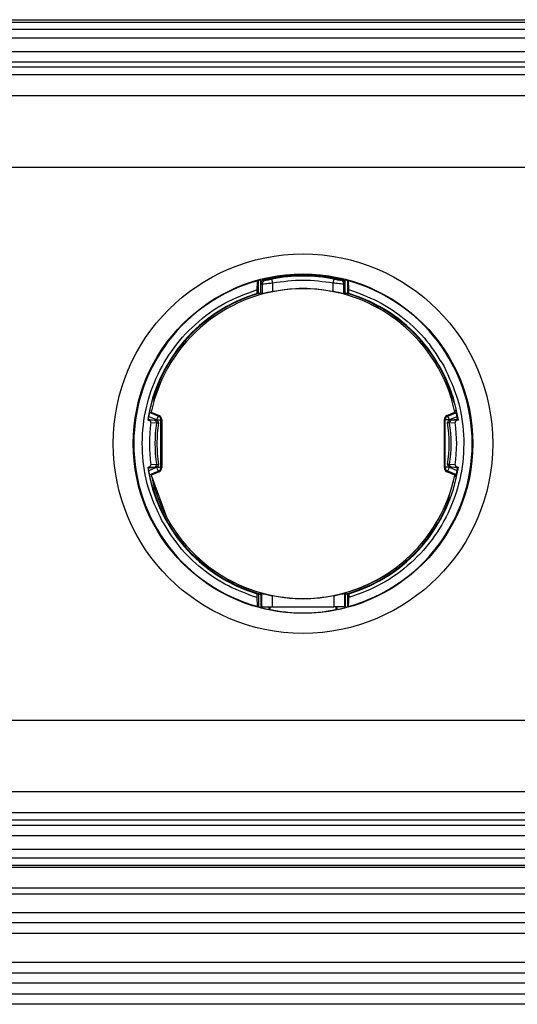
# Model space of a CAD drawing. Header units: millimetres. Extents: x 3 to 429, y 3 to 277.
# Tile 7 of 35: x 93 to 104, y 87 to 110. Entities that reach past the tile are written whole.
import ezdxf

# ---------------------------------------------------------------- set-up
doc = ezdxf.new("R2010")
doc.units = ezdxf.units.MM

msp = doc.modelspace()

# ---------------------------------------------------------------- linework, layer by layer
at = {"color": 7, "linetype": 'Continuous', "lineweight": 25}
for p, q in [((56.7524, 110.092), (201.7524, 110.092)), ((56.7524, 110.0352), (201.7524, 110.0352)), ((56.7524, 109.8684), (201.7524, 109.8684)), ((201.7524, 109.6519), (56.7524, 109.6519)), ((56.7524, 109.335), (201.7524, 109.335)), ((201.7524, 109.085), (56.7524, 109.085)), ((57.5024, 108.9699), (201.5024, 108.9699)), ((201.5024, 108.7842), (57.5024, 108.7842)), ((201.5024, 108.285), (60.0521, 108.285)), ((61.2524, 106.5975), (200.8774, 106.5975)), ((98.4437, 103.9716), (98.4437, 103.9523)), ((100.0611, 103.9523), (100.0611, 103.9716)), ((98.1999, 103.5972), (98.1999, 103.9127)), ((98.2498, 103.6107), (98.2498, 103.9268)), ((98.2524, 103.8299), (98.2849, 103.8175)), ((98.2849, 103.8175), (98.2849, 103.5964)), ((98.3293, 103.927), (98.3622, 103.9148)), ((98.534, 103.6426), (98.534, 103.8414)), ((99.9708, 103.6426), (99.9708, 103.8414)), ((100.1426, 103.9148), (100.1755, 103.927)), ((100.2199, 103.8175), (100.2524, 103.8299)), ((100.2199, 103.5964), (100.2199, 103.8175)), ((100.2549, 103.6107), (100.2549, 103.9268)), ((100.3049, 103.9127), (100.3049, 103.5972)), ((98.1683, 103.5987), (98.1683, 103.6885)), ((98.2524, 103.6114), (98.2524, 103.6076)), ((98.2849, 103.5964), (98.2524, 103.6076)), ((100.2524, 103.6076), (100.2199, 103.5964)), ((100.2524, 103.6076), (100.2524, 103.6114)), ((100.3365, 103.5987), (100.3365, 103.6885)), ((95.7825, 100.5965), (95.6059, 100.6697)), ((95.6295, 100.768), (95.6529, 100.7805)), ((95.8207, 100.6888), (95.6295, 100.768)), ((95.6529, 100.7805), (95.6539, 100.78)), ((95.6539, 100.78), (95.8402, 100.7018)), ((95.8207, 100.6888), (95.7825, 100.5965)), ((95.8402, 100.7018), (95.8207, 100.6888)), ((102.6646, 100.7018), (102.8508, 100.78)), ((102.6646, 100.7018), (102.6841, 100.6888)), ((102.6841, 100.6888), (102.8753, 100.768)), ((102.7223, 100.5965), (102.6841, 100.6888)), ((102.8989, 100.6697), (102.7223, 100.5965)), ((102.8508, 100.78), (102.8519, 100.7805)), ((95.5694, 100.6183), (95.782, 100.5846)), ((95.5898, 100.5897), (95.5694, 100.5929)), ((95.7462, 100.5814), (95.5898, 100.5897)), ((95.6433, 100.534), (95.7763, 100.5268)), ((95.7825, 100.5844), (95.7825, 100.5965)), ((95.821, 100.5275), (95.8237, 100.5279)), ((95.8231, 100.527), (95.8232, 100.5412)), ((95.8824, 100.5965), (95.9015, 100.6093)), ((95.8824, 99.4734), (95.8824, 100.5965)), ((95.9015, 100.6093), (95.9015, 99.4606)), ((102.6033, 99.4606), (102.6033, 100.6093)), ((102.6224, 100.5965), (102.6033, 100.6093)), ((102.6224, 99.4734), (102.6224, 100.5965)), ((102.6838, 100.5275), (102.681, 100.5279)), ((102.6816, 100.5415), (102.6817, 100.527)), ((102.7223, 100.5965), (102.7223, 100.5844)), ((102.9354, 100.6183), (102.7228, 100.5846)), ((102.7285, 100.5268), (102.8615, 100.534)), ((102.915, 100.5897), (102.7586, 100.5814)), ((102.9354, 100.5929), (102.915, 100.5897)), ((95.7763, 99.5431), (95.6433, 99.5359)), ((95.821, 99.5425), (95.8237, 99.542)), ((95.8232, 99.5284), (95.8231, 99.5429)), ((102.6838, 99.5425), (102.681, 99.542)), ((102.6817, 99.5429), (102.6816, 99.5287)), ((102.8615, 99.5359), (102.7285, 99.5431)), ((95.5694, 99.4516), (95.782, 99.4853)), ((95.5694, 99.477), (95.5898, 99.4803)), ((95.5898, 99.4803), (95.7462, 99.4886)), ((95.6059, 99.4002), (95.7825, 99.4734)), ((95.6295, 99.3019), (95.8207, 99.3811)), ((95.6539, 99.2899), (95.6529, 99.2894)), ((95.6529, 99.2894), (96.0265, 98.2726)), ((95.8402, 99.3681), (95.6539, 99.2899)), ((95.7825, 99.4734), (95.7825, 99.4855)), ((95.7825, 99.4734), (95.8824, 99.4734)), ((95.8207, 99.3811), (95.8402, 99.3681)), ((95.8824, 99.4734), (95.9015, 99.4606)), ((102.6033, 99.4606), (102.6224, 99.4734)), ((102.7223, 99.4734), (102.6224, 99.4734)), ((102.6841, 99.3811), (102.6646, 99.3681)), ((102.8508, 99.2899), (102.6646, 99.3681)), ((102.8753, 99.3019), (102.6841, 99.3811)), ((102.7223, 99.4855), (102.7223, 99.4734)), ((102.7223, 99.4734), (102.8989, 99.4002)), ((102.9354, 99.4516), (102.7228, 99.4853)), ((102.7586, 99.4886), (102.915, 99.4803)), ((102.8519, 99.2894), (102.8508, 99.2899)), ((102.8753, 99.3019), (102.8519, 99.2894)), ((102.915, 99.4803), (102.9354, 99.477)), ((98.1683, 96.3814), (98.1683, 96.4712)), ((98.1999, 96.4727), (98.1999, 96.1572)), ((98.2524, 96.4623), (98.2714, 96.4768)), ((98.2714, 96.4768), (98.2714, 96.162)), ((100.2334, 96.4768), (100.2524, 96.4623)), ((100.2334, 96.4768), (100.2334, 96.162)), ((100.3049, 96.4727), (100.3049, 96.1572)), ((100.3365, 96.4712), (100.3365, 96.3814)), ((98.2498, 96.4592), (98.2498, 96.1431)), ((98.2524, 96.4585), (98.2524, 96.4623)), ((98.5211, 96.4299), (98.5211, 96.162)), ((99.9837, 96.4299), (99.9837, 96.162)), ((100.2524, 96.4585), (100.2524, 96.4623)), ((100.2549, 96.4592), (100.2549, 96.1431)), ((98.2714, 96.162), (98.2524, 96.162)), ((98.4437, 96.162), (98.4437, 96.0983)), ((98.4742, 96.0919), (98.4742, 96.162)), ((98.5211, 96.162), (99.9837, 96.162)), ((100.0306, 96.162), (100.0306, 96.0919)), ((100.0611, 96.0983), (100.0611, 96.162)), ((100.2524, 96.162), (100.2334, 96.162)), ((61.2524, 93.4725), (200.8774, 93.4725)), ((60.0521, 91.785), (201.5024, 91.785)), ((57.5024, 91.2857), (201.5024, 91.2857)), ((201.5024, 91.1), (57.5024, 91.1)), ((56.7524, 90.985), (201.7524, 90.985)), ((201.7524, 90.735), (56.7524, 90.735)), ((56.7524, 90.418), (201.7524, 90.418)), ((201.7524, 90.2015), (56.7524, 90.2015)), ((56.7524, 90.0347), (201.7524, 90.0347)), ((201.7524, 89.9779), (56.7524, 89.9779)), ((56.7524, 89.5012), (201.7524, 89.5012)), ((201.7524, 89.3463), (56.7524, 89.3463)), ((56.7524, 88.915), (201.7524, 88.915)), ((201.7524, 88.665), (56.7524, 88.665)), ((201.7524, 88.415), (56.7524, 88.415)), ((56.7524, 87.735), (201.7524, 87.735)), ((56.7524, 87.485), (201.7524, 87.485)), ((201.7524, 87.235), (56.7524, 87.235)), ((56.7524, 86.985), (201.7524, 86.985)), ((201.7524, 86.735), (56.7524, 86.735))]:
    msp.add_line(p, q, dxfattribs=at)
at = {"color": 7, "linetype": 'Continuous', "lineweight": 25, "flags": 128}
for points in [[(95.5881, 100.6153), (95.5904, 100.63), (95.6277, 100.8256)], [(102.9167, 100.6153), (102.9143, 100.63), (102.8771, 100.8256)], [(95.6277, 99.2443), (95.5904, 99.4399), (95.5881, 99.4546)], [(102.8771, 99.2443), (102.9143, 99.4399), (102.9167, 99.4546)]]:
    msp.add_lwpolyline(points, dxfattribs=at)
at = {"color": 7, "linetype": 'Continuous', "lineweight": 25}
for radius in [4.5, 4.025]:
    msp.add_circle((99.2524, 100.035), radius, dxfattribs=at)
for centre, radius, start, end in [((99.2524, 100.035), 4.0189, 101.60905, 104.44555), ((99.2524, 100.035), 3.9735, 79.31182, 100.68818), ((99.2524, 100.035), 4.0189, 75.55445, 78.39095), ((99.2524, 100.035), 4.011, 105.52787, 254.47213), ((99.2524, 100.035), 3.6759, 11.7013, 168.2987), ((99.2524, 100.035), 3.6748, 11.69782, 168.30219), ((99.2524, 100.035), 4.011, 285.52787, 74.47213), ((99.2524, 100.035), 3.725, 106.91928, 171.38584), ((99.2524, 100.035), 3.7121, 105.62796, 164.09199), ((99.2524, 100.035), 3.7121, 15.90801, 74.37204), ((99.2524, 100.035), 3.725, 8.61416, 73.08072), ((99.2524, 100.035), 3.72, 166.13616, 171.00098), ((99.2524, 100.035), 3.72, 8.99902, 13.86384), ((95.8013, 100.6095), 0.1002, 359.9054, 67.14314), ((102.7035, 100.6095), 0.1002, 112.85686, 180.0946), ((99.2524, 100.035), 3.6434, 172.12777, 187.87223), ((99.2524, 100.035), 3.5107, 171.94652, 188.05348), ((99.2524, 100.035), 3.4639, 171.8182, 180), ((99.2524, 100.035), 3.4639, 351.82445, 8.20899), ((99.2524, 100.035), 3.5107, 351.94652, 8.05348), ((99.2524, 100.035), 3.6434, 352.12777, 7.87223), ((99.2524, 100.035), 3.4639, 180, 188.17117), ((99.2524, 100.035), 3.725, 188.61416, 253.08072), ((99.2524, 100.035), 3.72, 188.99902, 193.86384), ((99.2524, 100.035), 3.6748, 191.69782, 348.30219), ((95.8013, 99.4604), 0.1002, 292.85686, 0.0946), ((99.2524, 100.035), 3.6759, 208.64789, 348.2987), ((99.2524, 100.035), 3.725, 286.91928, 351.38584), ((102.7035, 99.4604), 0.1002, 179.9054, 247.14314), ((99.2524, 100.035), 3.72, 346.13616, 351.00098), ((99.2524, 100.035), 3.7121, 195.90801, 254.37204), ((99.2524, 100.035), 3.7121, 285.62796, 340.11804), ((99.2524, 100.035), 4.0189, 255.55445, 258.39095), ((99.2524, 100.035), 4.0189, 281.60905, 284.44555)]:
    msp.add_arc(centre, radius, start, end, dxfattribs=at)
for centre, major_axis, ratio, start_param, end_param in [((100.889, 100.035), (4.9137, 0), 0.9429048, 2.1498795, 2.1550634), ((97.6158, 100.035), (4.9137, 0), 0.9429048, 0.9865292, 0.9917132), ((97.9922, 100.035), (3.7837, 0), 0.9429048, 1.5158714, 1.5242291), ((100.5126, 100.035), (3.7837, 0), 0.9429048, 1.6173636, 1.6257212), ((99.1315, 99.2715), (0.6061, 3.8265), 0.9798953, 1.369953, 1.3765393), ((99.3733, 99.2715), (-0.6061, 3.8265), 0.9798953, 4.906646, 4.9132323), ((99.1315, 100.7984), (-0.6061, 3.8265), 0.9798953, 1.7650534, 1.7716397), ((99.3733, 100.7984), (0.6061, 3.8265), 0.9798953, 4.5115456, 4.5181319), ((97.9922, 100.035), (3.7837, 0), 0.9429048, 4.7589562, 4.7673139), ((100.5126, 100.035), (3.7837, 0), 0.9429048, 4.6574641, 4.6658218), ((100.889, 100.035), (4.9137, 0), 0.9429048, 4.1281219, 4.1333058), ((97.6158, 100.035), (4.9137, 0), 0.9429048, 5.2914721, 5.2966561)]:
    msp.add_ellipse(centre, major_axis=major_axis, ratio=ratio, start_param=start_param, end_param=end_param, dxfattribs=at)
for points in [[(100.1755, 103.927), (99.8678, 103.981), (99.2524, 104.0889), (98.637, 103.981), (98.3293, 103.927)], [(98.534, 103.8414), (98.5316, 103.8539), (98.5269, 103.8787), (98.5209, 103.9105), (98.5166, 103.9335), (98.5158, 103.9375), (98.5154, 103.9395)], [(99.9708, 103.8414), (99.9732, 103.8539), (99.9779, 103.8787), (99.9839, 103.9105), (99.9882, 103.9335), (99.989, 103.9375), (99.9893, 103.9395)], [(99.9708, 103.8414), (99.7313, 103.875), (99.2524, 103.9422), (98.7734, 103.875), (98.534, 103.8414)], [(99.9708, 103.6426), (99.7313, 103.6781), (99.2524, 103.7489), (98.7734, 103.6781), (98.534, 103.6426)], [(95.8824, 100.5965), (95.8815, 100.6063), (95.8798, 100.626), (95.8665, 100.6527), (95.8469, 100.6752), (95.8294, 100.6843), (95.8207, 100.6888)], [(102.6841, 100.6888), (102.6753, 100.6843), (102.6579, 100.6752), (102.6382, 100.6527), (102.625, 100.626), (102.6233, 100.6063), (102.6224, 100.5965)], [(95.7825, 100.5965), (95.7952, 100.5965), (95.8205, 100.5965), (95.8528, 100.5965), (95.8762, 100.5965), (95.8803, 100.5965), (95.8824, 100.5965)], [(102.7223, 100.5965), (102.7096, 100.5965), (102.6843, 100.5965), (102.652, 100.5965), (102.6286, 100.5965), (102.6245, 100.5965), (102.6224, 100.5965)], [(95.7825, 99.4734), (95.7873, 99.4617), (95.797, 99.4383), (95.8094, 99.4084), (95.8183, 99.3868), (95.8199, 99.383), (95.8207, 99.3811)], [(95.8207, 99.3811), (95.8294, 99.3856), (95.8469, 99.3947), (95.8665, 99.4172), (95.8798, 99.444), (95.8815, 99.4636), (95.8824, 99.4734)], [(102.6224, 99.4734), (102.6233, 99.4636), (102.625, 99.444), (102.6382, 99.4172), (102.6579, 99.3947), (102.6753, 99.3856), (102.6841, 99.3811)], [(102.6841, 99.3811), (102.6849, 99.383), (102.6864, 99.3868), (102.6954, 99.4084), (102.7077, 99.4383), (102.7174, 99.4617), (102.7223, 99.4734)], [(98.5211, 96.4299), (98.7648, 96.3931), (99.2524, 96.3197), (99.7399, 96.3931), (99.9837, 96.4299)], [(98.2714, 96.162), (98.2766, 96.162), (98.2869, 96.162), (98.3452, 96.162), (98.4261, 96.162), (98.4894, 96.162), (98.5211, 96.162)], [(100.2334, 96.162), (100.2282, 96.162), (100.2179, 96.162), (100.1595, 96.162), (100.0787, 96.162), (100.0154, 96.162), (99.9837, 96.162)]]:
    msp.add_open_spline(points, degree=3, dxfattribs=at)
for points, knots in [([(98.3622, 103.9148), (98.3658, 103.9147), (98.373, 103.9143), (98.4102, 103.9203), (98.4587, 103.9289), (98.4965, 103.936), (98.5154, 103.9395)], [0, 0, 0, 0, 0.24637785, 0.49594794, 0.74641686, 1, 1, 1, 1]), ([(98.4437, 103.9716), (98.4494, 103.9728), (98.4604, 103.9751), (98.4697, 103.977), (98.4742, 103.978)], [0, 0, 0, 0, 0.523454, 1, 1, 1, 1]), ([(98.4742, 103.978), (98.5932, 103.9999), (98.8313, 104.0438), (99.2561, 104.0663), (99.6787, 104.0429), (99.9124, 103.9998), (100.0306, 103.978)], [0, 0, 0, 0, 0.2521594, 0.5046759, 0.7493403, 1, 1, 1, 1]), ([(99.9893, 103.9395), (100.0083, 103.936), (100.0461, 103.9289), (100.0945, 103.9203), (100.1318, 103.9143), (100.139, 103.9147), (100.1426, 103.9148)], [0, 0, 0, 0, 0.2535272, 0.5040433, 0.7535691, 1, 1, 1, 1]), ([(100.0306, 103.978), (100.0355, 103.9769), (100.0449, 103.975), (100.0559, 103.9727), (100.0611, 103.9716)], [0, 0, 0, 0, 0.5210258, 1, 1, 1, 1]), ([(98.1683, 103.6885), (98.1684, 103.7129), (98.1687, 103.7617), (98.1706, 103.8264), (98.1735, 103.8742), (98.1764, 103.896), (98.1781, 103.8987), (98.1786, 103.8995)], [0, 0, 0, 0, 0.2293941, 0.4588774, 0.6851985, 0.9035664, 1, 1, 1, 1]), ([(98.1999, 103.9127), (98.2007, 103.913), (98.2024, 103.9137), (98.2114, 103.9164), (98.2242, 103.92), (98.2378, 103.9237), (98.2466, 103.926), (98.2498, 103.9268)], [0, 0, 0, 0, 0.2138317, 0.4275033, 0.6454717, 0.8708224, 1, 1, 1, 1]), ([(98.3293, 103.927), (98.3187, 103.9234), (98.2974, 103.9163), (98.2728, 103.8928), (98.2554, 103.8635), (98.2534, 103.8411), (98.2524, 103.8299)], [0, 0, 0, 0, 0.2492194, 0.4995954, 0.7490587, 1, 1, 1, 1]), ([(98.3622, 103.9148), (98.3503, 103.9107), (98.3266, 103.9023), (98.302, 103.8762), (98.2875, 103.847), (98.2858, 103.8274), (98.2849, 103.8175)], [0, 0, 0, 0, 0.279717, 0.5594473, 0.7797235, 1, 1, 1, 1]), ([(98.534, 103.8414), (98.5151, 103.8393), (98.4798, 103.8354), (98.4214, 103.829), (98.3585, 103.8221), (98.3027, 103.8171), (98.2907, 103.8174), (98.2849, 103.8175)], [0, 0, 0, 0, 0.1530745, 0.2873766, 0.4989578, 0.7574417, 1, 1, 1, 1]), ([(100.2199, 103.8175), (100.2141, 103.8174), (100.2021, 103.8171), (100.1462, 103.8221), (100.0834, 103.829), (100.025, 103.8354), (99.9896, 103.8393), (99.9708, 103.8414)], [0, 0, 0, 0, 0.242539, 0.5010446, 0.7125906, 0.8469006, 1, 1, 1, 1]), ([(100.2199, 103.8175), (100.2185, 103.83), (100.2157, 103.8551), (100.1958, 103.8849), (100.1707, 103.9057), (100.1519, 103.9118), (100.1426, 103.9148)], [0, 0, 0, 0, 0.279717, 0.5594473, 0.7797235, 1, 1, 1, 1]), ([(100.2524, 103.8299), (100.2514, 103.8411), (100.2494, 103.8634), (100.2321, 103.8927), (100.2075, 103.9164), (100.1862, 103.9234), (100.1755, 103.927)], [0, 0, 0, 0, 0.24936322, 0.50022469, 0.74919856, 1, 1, 1, 1]), ([(100.2549, 103.9268), (100.2607, 103.9253), (100.2723, 103.9223), (100.2876, 103.918), (100.2989, 103.9148), (100.3039, 103.9132), (100.3047, 103.9128), (100.3049, 103.9127)], [0, 0, 0, 0, 0.2317615, 0.4636008, 0.6927204, 0.9146968, 1, 1, 1, 1]), ([(100.3365, 103.6885), (100.3363, 103.7129), (100.3361, 103.7617), (100.3341, 103.8264), (100.3313, 103.8742), (100.3284, 103.896), (100.3267, 103.8987), (100.3262, 103.8995)], [0, 0, 0, 0, 0.2293941, 0.4588774, 0.6851985, 0.9035664, 1, 1, 1, 1]), ([(95.9079, 98.2079), (95.7896, 98.4617), (95.55, 98.9757), (95.4166, 99.827), (95.4642, 100.6823), (95.7009, 101.4997), (96.1092, 102.2463), (96.6784, 102.8865), (97.3732, 103.3963), (97.9055, 103.5919), (98.1683, 103.6885)], [0, 0, 0, 0, 0.1234359, 0.25, 0.3765641, 0.5, 0.6234359, 0.75, 0.8765641, 1, 1, 1, 1]), ([(98.1999, 103.5972), (98.2007, 103.5973), (98.2023, 103.5976), (98.2112, 103.6), (98.2237, 103.6034), (98.2374, 103.6072), (98.2464, 103.6098), (98.2498, 103.6107)], [0, 0, 0, 0, 0.2112017, 0.4222688, 0.6371328, 0.8602627, 1, 1, 1, 1]), ([(98.534, 103.6426), (98.5121, 103.6383), (98.4684, 103.6295), (98.4026, 103.6159), (98.3439, 103.6041), (98.2987, 103.5959), (98.2895, 103.5962), (98.2849, 103.5964)], [0, 0, 0, 0, 0.17869499, 0.35713024, 0.57647669, 0.78879232, 1, 1, 1, 1]), ([(100.2199, 103.5964), (100.2153, 103.5962), (100.2061, 103.5959), (100.1607, 103.6041), (100.1021, 103.616), (100.0364, 103.6295), (99.9927, 103.6383), (99.9708, 103.6426)], [0, 0, 0, 0, 0.2114806, 0.4241481, 0.6432328, 0.82138, 1, 1, 1, 1]), ([(101.0547, 103.2651), (101.0169, 103.2902), (100.7739, 103.4521), (100.4912, 103.5364), (100.2524, 103.6076)], [0, 0, 0, 0, 0.1552952, 1, 1, 1, 1]), ([(100.2549, 103.6107), (100.2607, 103.6091), (100.2723, 103.6059), (100.2876, 103.6016), (100.2989, 103.5985), (100.3039, 103.5973), (100.3047, 103.5972), (100.3049, 103.5972)], [0, 0, 0, 0, 0.23283583, 0.46582608, 0.6941215, 0.91342554, 1, 1, 1, 1]), ([(100.3365, 103.6885), (100.5685, 103.6053), (101.0372, 103.4374), (101.6612, 103.016), (102.2042, 102.4945), (102.4668, 102.0715), (102.5969, 101.862)], [0, 0, 0, 0, 0.2475937, 0.5, 0.7524063, 1, 1, 1, 1]), ([(102.5969, 101.862), (102.7152, 101.6082), (102.9548, 101.0942), (103.0882, 100.2429), (103.0406, 99.3876), (102.8039, 98.5702), (102.3956, 97.8236), (101.8263, 97.1834), (101.1316, 96.6736), (100.5993, 96.478), (100.3365, 96.3814)], [0, 0, 0, 0, 0.1234359, 0.25, 0.3765641, 0.5, 0.6234359, 0.75, 0.8765641, 1, 1, 1, 1]), ([(95.6569, 100.9877), (95.6567, 100.9872), (95.6564, 100.9862), (95.655, 100.9813), (95.652, 100.9704), (95.647, 100.9512), (95.643, 100.9353), (95.6408, 100.9263)], [0, 0, 0, 0, 0.069915, 0.161748, 0.3131791, 0.6139736, 1, 1, 1, 1]), ([(95.6569, 100.9876), (95.6633, 101.0043), (95.6718, 101.0264), (95.6804, 101.0473), (95.6824, 101.0524)], [0, 0, 0, 0, 0.7566294, 1, 1, 1, 1]), ([(102.8479, 100.9876), (102.8415, 101.0043), (102.833, 101.0264), (102.8244, 101.0473), (102.8223, 101.0524)], [0, 0, 0, 0, 0.7566294, 1, 1, 1, 1]), ([(102.864, 100.9263), (102.862, 100.9344), (102.858, 100.9506), (102.8531, 100.9693), (102.85, 100.9807), (102.8485, 100.9859), (102.8481, 100.9872), (102.8479, 100.9877)], [0, 0, 0, 0, 0.3482031, 0.6990838, 0.8099419, 0.9217427, 1, 1, 1, 1]), ([(95.6433, 100.534), (95.6435, 100.5386), (95.6438, 100.5477), (95.6381, 100.5608), (95.6276, 100.5737), (95.6111, 100.5846), (95.5969, 100.588), (95.5898, 100.5897)], [0, 0, 0, 0, 0.1600002, 0.3195816, 0.4884456, 0.7431787, 1, 1, 1, 1]), ([(95.782, 100.5846), (95.7808, 100.5832), (95.7783, 100.5803), (95.7569, 100.581), (95.7462, 100.5814)], [0, 0, 0, 0, 0.5003249, 1, 1, 1, 1]), ([(95.7462, 100.5814), (95.7513, 100.5793), (95.7616, 100.5751), (95.7716, 100.5602), (95.7768, 100.5434), (95.7765, 100.5323), (95.7763, 100.5268)], [0, 0, 0, 0, 0.27964163, 0.55930902, 0.77965409, 1, 1, 1, 1]), ([(95.7763, 100.5268), (95.7887, 100.526), (95.8136, 100.5245), (95.8185, 100.5265), (95.821, 100.5275)], [0, 0, 0, 0, 0.4964041, 1, 1, 1, 1]), ([(95.8237, 100.5279), (95.8239, 100.5344), (95.8243, 100.5475), (95.8154, 100.5654), (95.801, 100.5793), (95.7883, 100.5828), (95.782, 100.5846)], [0, 0, 0, 0, 0.2497881, 0.4997481, 0.7498291, 1, 1, 1, 1]), ([(102.681, 100.5279), (102.6809, 100.5344), (102.6805, 100.5475), (102.6894, 100.5654), (102.7038, 100.5793), (102.7164, 100.5828), (102.7228, 100.5846)], [0, 0, 0, 0, 0.2497881, 0.4997481, 0.7498291, 1, 1, 1, 1]), ([(102.7285, 100.5268), (102.7161, 100.526), (102.6912, 100.5245), (102.6862, 100.5265), (102.6838, 100.5275)], [0, 0, 0, 0, 0.4964041, 1, 1, 1, 1]), ([(102.7228, 100.5846), (102.724, 100.5832), (102.7265, 100.5803), (102.7479, 100.581), (102.7586, 100.5814)], [0, 0, 0, 0, 0.5003249, 1, 1, 1, 1]), ([(102.7586, 100.5814), (102.7535, 100.5793), (102.7432, 100.5751), (102.7331, 100.5602), (102.728, 100.5434), (102.7283, 100.5323), (102.7285, 100.5268)], [0, 0, 0, 0, 0.2796416, 0.559309, 0.7796541, 1, 1, 1, 1]), ([(102.915, 100.5897), (102.9067, 100.5876), (102.8918, 100.5839), (102.8747, 100.5715), (102.8648, 100.5577), (102.8608, 100.5449), (102.8613, 100.5371), (102.8615, 100.534)], [0, 0, 0, 0, 0.2970859, 0.5382501, 0.7280315, 0.8886206, 1, 1, 1, 1]), ([(95.5898, 99.4803), (95.598, 99.4823), (95.613, 99.486), (95.6301, 99.4985), (95.64, 99.5122), (95.644, 99.525), (95.6435, 99.5328), (95.6433, 99.5359)], [0, 0, 0, 0, 0.2970859, 0.5382501, 0.7280315, 0.8886206, 1, 1, 1, 1]), ([(95.7462, 99.4886), (95.7513, 99.4906), (95.7616, 99.4948), (95.7716, 99.5097), (95.7768, 99.5265), (95.7765, 99.5376), (95.7763, 99.5431)], [0, 0, 0, 0, 0.2796416, 0.559309, 0.7796541, 1, 1, 1, 1]), ([(95.7763, 99.5431), (95.7887, 99.5439), (95.8136, 99.5454), (95.8185, 99.5435), (95.821, 99.5425)], [0, 0, 0, 0, 0.4964041, 1, 1, 1, 1]), ([(95.8237, 99.542), (95.8239, 99.5355), (95.8243, 99.5224), (95.8154, 99.5045), (95.801, 99.4906), (95.7883, 99.4871), (95.782, 99.4853)], [0, 0, 0, 0, 0.2497881, 0.4997481, 0.7498291, 1, 1, 1, 1]), ([(102.681, 99.542), (102.6809, 99.5355), (102.6805, 99.5224), (102.6894, 99.5045), (102.7038, 99.4906), (102.7164, 99.4871), (102.7228, 99.4853)], [0, 0, 0, 0, 0.2497881, 0.4997481, 0.7498291, 1, 1, 1, 1]), ([(102.7285, 99.5431), (102.7161, 99.5439), (102.6912, 99.5454), (102.6862, 99.5435), (102.6838, 99.5425)], [0, 0, 0, 0, 0.4964041, 1, 1, 1, 1]), ([(102.7586, 99.4886), (102.7535, 99.4906), (102.7432, 99.4948), (102.7331, 99.5097), (102.728, 99.5265), (102.7283, 99.5376), (102.7285, 99.5431)], [0, 0, 0, 0, 0.2796416, 0.559309, 0.7796541, 1, 1, 1, 1]), ([(102.8615, 99.5359), (102.8613, 99.5314), (102.861, 99.5222), (102.8666, 99.5091), (102.8772, 99.4962), (102.8937, 99.4853), (102.9079, 99.4819), (102.915, 99.4803)], [0, 0, 0, 0, 0.1600002, 0.3195816, 0.4884456, 0.7431787, 1, 1, 1, 1]), ([(95.782, 99.4853), (95.7808, 99.4867), (95.7783, 99.4896), (95.7569, 99.4889), (95.7462, 99.4886)], [0, 0, 0, 0, 0.5003249, 1, 1, 1, 1]), ([(102.7228, 99.4853), (102.724, 99.4867), (102.7265, 99.4896), (102.7479, 99.4889), (102.7586, 99.4886)], [0, 0, 0, 0, 0.50032494, 1, 1, 1, 1]), ([(95.6408, 99.1436), (95.6428, 99.1355), (95.6468, 99.1193), (95.6517, 99.1006), (95.6548, 99.0892), (95.6563, 99.084), (95.6567, 99.0827), (95.6569, 99.0822)], [0, 0, 0, 0, 0.3482031, 0.6990838, 0.8099419, 0.9217427, 1, 1, 1, 1]), ([(95.6569, 99.0823), (95.6633, 99.0656), (95.6718, 99.0435), (95.6804, 99.0226), (95.6824, 99.0175)], [0, 0, 0, 0, 0.7566294, 1, 1, 1, 1]), ([(102.8479, 99.0822), (102.8481, 99.0827), (102.8484, 99.0837), (102.8498, 99.0886), (102.8528, 99.0995), (102.8578, 99.1187), (102.8618, 99.1346), (102.864, 99.1436)], [0, 0, 0, 0, 0.069915, 0.161748, 0.3131791, 0.6139736, 1, 1, 1, 1]), ([(98.1683, 96.3814), (97.9362, 96.4646), (97.4675, 96.6325), (96.8436, 97.0539), (96.3006, 97.5754), (96.038, 97.9984), (95.9079, 98.2079)], [0, 0, 0, 0, 0.2475937, 0.5, 0.7524063, 1, 1, 1, 1]), ([(97.4501, 96.8048), (97.4878, 96.7797), (97.7309, 96.6178), (98.0136, 96.5335), (98.2524, 96.4623)], [0, 0, 0, 0, 0.1552952, 1, 1, 1, 1]), ([(98.2498, 96.4592), (98.2441, 96.4608), (98.2325, 96.464), (98.2171, 96.4683), (98.2059, 96.4714), (98.2008, 96.4726), (98.2001, 96.4727), (98.1999, 96.4727)], [0, 0, 0, 0, 0.2328358, 0.4658261, 0.6941215, 0.9134255, 1, 1, 1, 1]), ([(98.2714, 96.4768), (98.2754, 96.4772), (98.2833, 96.478), (98.3296, 96.4694), (98.3892, 96.4571), (98.4552, 96.4433), (98.4991, 96.4343), (98.5211, 96.4299)], [0, 0, 0, 0, 0.21647484, 0.4341352, 0.64961484, 0.8245699, 1, 1, 1, 1]), ([(99.9837, 96.4299), (100.0057, 96.4343), (100.0496, 96.4433), (100.1157, 96.4572), (100.1753, 96.4694), (100.2215, 96.478), (100.2294, 96.4772), (100.2334, 96.4768)], [0, 0, 0, 0, 0.1754926, 0.3505671, 0.5663158, 0.7837259, 1, 1, 1, 1]), ([(100.3049, 96.4727), (100.3041, 96.4726), (100.3025, 96.4723), (100.2936, 96.4699), (100.281, 96.4665), (100.2674, 96.4627), (100.2584, 96.4602), (100.2549, 96.4592)], [0, 0, 0, 0, 0.2112017, 0.4222688, 0.6371328, 0.8602627, 1, 1, 1, 1]), ([(98.1786, 96.1704), (98.1775, 96.1733), (98.1752, 96.1792), (98.1721, 96.2155), (98.1698, 96.268), (98.1685, 96.3265), (98.1684, 96.3657), (98.1683, 96.3814)], [0, 0, 0, 0, 0.2085929, 0.4169983, 0.6303325, 0.8518009, 1, 1, 1, 1]), ([(100.3262, 96.1704), (100.3273, 96.1733), (100.3296, 96.1792), (100.3327, 96.2155), (100.335, 96.268), (100.3363, 96.3265), (100.3364, 96.3657), (100.3365, 96.3814)], [0, 0, 0, 0, 0.20859292, 0.41699835, 0.63033252, 0.85180086, 1, 1, 1, 1]), ([(98.2498, 96.1431), (98.2441, 96.1446), (98.2325, 96.1476), (98.2172, 96.1519), (98.2059, 96.1551), (98.2008, 96.1567), (98.2001, 96.1571), (98.1999, 96.1572)], [0, 0, 0, 0, 0.2317615, 0.4636008, 0.6927204, 0.9146968, 1, 1, 1, 1]), ([(98.4742, 96.0919), (98.4693, 96.093), (98.4599, 96.0949), (98.4489, 96.0972), (98.4437, 96.0983)], [0, 0, 0, 0, 0.5210258, 1, 1, 1, 1]), ([(100.0306, 96.0919), (99.9116, 96.07), (99.6735, 96.0261), (99.2487, 96.0037), (98.826, 96.027), (98.5924, 96.0701), (98.4742, 96.0919)], [0, 0, 0, 0, 0.2521594, 0.5046759, 0.7493403, 1, 1, 1, 1]), ([(100.0611, 96.0983), (100.0554, 96.0971), (100.0443, 96.0948), (100.035, 96.0929), (100.0306, 96.0919)], [0, 0, 0, 0, 0.523454, 1, 1, 1, 1]), ([(100.3049, 96.1572), (100.3041, 96.1569), (100.3024, 96.1562), (100.2934, 96.1535), (100.2806, 96.1499), (100.267, 96.1462), (100.2582, 96.144), (100.2549, 96.1431)], [0, 0, 0, 0, 0.2138317, 0.4275033, 0.6454717, 0.8708224, 1, 1, 1, 1])]:
    msp.add_open_spline(points, degree=3, knots=knots, dxfattribs=at)

doc.saveas('drawing.dxf')
